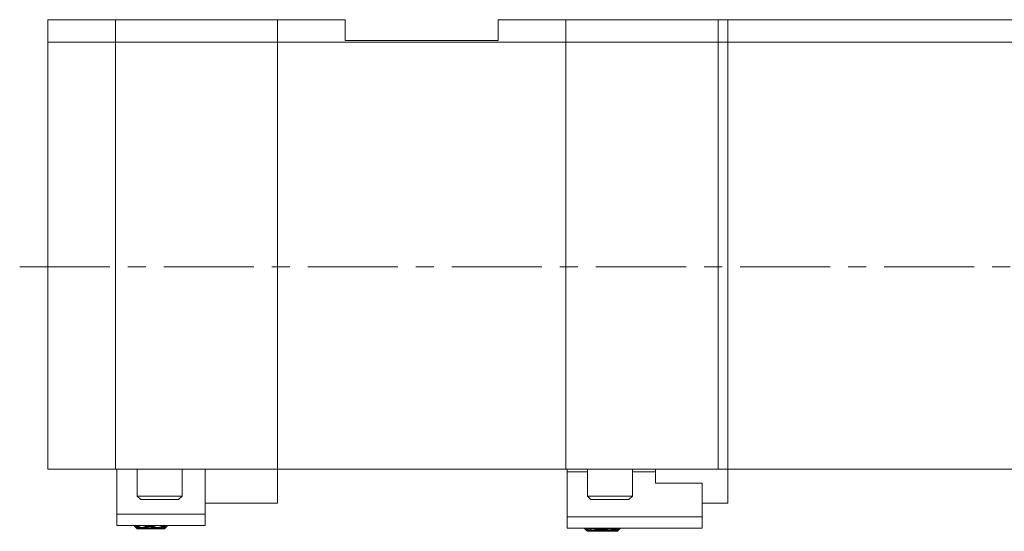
# Model space of a CAD drawing. Header units: inches. Extents: x 1.9 to 39.5, y 2.6 to 32.8.
# Tile 25 of 30: x 21.9 to 27.4, y 16.5 to 19.3. Entities that reach past the tile are written whole.
import ezdxf

# ---------------------------------------------------------------- set-up
doc = ezdxf.new("R2010")
doc.units = ezdxf.units.IN
doc.header["$MEASUREMENT"] = 0
doc.linetypes.add('CENTERX2', pattern=[0.8, 0.5, -0.1, 0.1, -0.1])

msp = doc.modelspace()

# ---------------------------------------------------------------- linework, layer by layer
at = {"color": 7, "linetype": 'Continuous', "lineweight": 15}
for p, q in [((22.1032, 19.3328), (22.4782, 19.3328)), ((22.1032, 19.2078), (22.1032, 19.3328)), ((22.4782, 19.3328), (22.4782, 19.2078)), ((22.4782, 19.3328), (23.3782, 19.3328)), ((23.3782, 19.2078), (23.3782, 19.3328)), ((23.3782, 19.3328), (23.7532, 19.3328)), ((23.7532, 19.3328), (23.7532, 19.2178)), ((24.6032, 19.3328), (24.9782, 19.3328)), ((24.6032, 19.2178), (24.6032, 19.3328)), ((24.9782, 19.3328), (24.9782, 19.2078)), ((24.9782, 19.3328), (25.8782, 19.3328)), ((25.8248, 19.3328), (30.1458, 19.3328)), ((25.8248, 19.2078), (25.8248, 19.3328)), ((25.8782, 19.3328), (25.8782, 19.2078)), ((22.1032, 16.8328), (22.1032, 19.2078)), ((22.4782, 19.2078), (22.1032, 19.2078)), ((22.4782, 16.8328), (22.4782, 19.2078)), ((23.3782, 19.2078), (22.4782, 19.2078)), ((24.9782, 19.2078), (23.3782, 19.2078)), ((23.3782, 16.8328), (23.3782, 19.2078)), ((24.6032, 19.2178), (23.7532, 19.2178)), ((24.9782, 16.8328), (24.9782, 19.2078)), ((25.8782, 19.2078), (24.9782, 19.2078)), ((25.8248, 16.8328), (25.8248, 19.2078)), ((30.1458, 19.2078), (25.8248, 19.2078)), ((25.8782, 16.8328), (25.8782, 19.2078)), ((22.1032, 16.8328), (22.4782, 16.8328)), ((22.4782, 16.8328), (23.3782, 16.8328)), ((22.4862, 16.8328), (22.5982, 16.8328)), ((22.4862, 16.8328), (22.4862, 16.8328)), ((22.4862, 16.5828), (22.4862, 16.8328)), ((22.5982, 16.8328), (22.5982, 16.684)), ((22.8482, 16.684), (22.8482, 16.8328)), ((22.8482, 16.8328), (22.9762, 16.8328)), ((22.9762, 16.8328), (22.9762, 16.8328)), ((22.9762, 16.5828), (22.9762, 16.8328)), ((23.3782, 16.8328), (24.9782, 16.8328)), ((23.3782, 16.6453), (23.3782, 16.8328)), ((24.9782, 16.8328), (25.8782, 16.8328)), ((24.9862, 16.818), (24.9862, 16.8328)), ((24.9862, 16.818), (25.0982, 16.818)), ((24.9862, 16.568), (24.9862, 16.818)), ((25.0982, 16.8328), (25.0982, 16.684)), ((25.3482, 16.684), (25.3482, 16.8328)), ((25.3482, 16.818), (25.4762, 16.818)), ((25.4762, 16.8328), (25.4762, 16.818)), ((25.4762, 16.818), (25.4762, 16.755)), ((25.8248, 16.8328), (30.1458, 16.8328)), ((25.8782, 16.6453), (25.8782, 16.8328)), ((25.7362, 16.755), (25.4762, 16.755)), ((25.7362, 16.568), (25.7362, 16.755)), ((22.5982, 16.684), (22.6182, 16.664)), ((22.5982, 16.684), (22.8482, 16.684)), ((22.8282, 16.664), (22.8482, 16.684)), ((25.0982, 16.684), (25.1182, 16.664)), ((25.0982, 16.684), (25.3482, 16.684)), ((25.3282, 16.664), (25.3482, 16.684)), ((22.8282, 16.664), (22.6182, 16.664)), ((22.9762, 16.6453), (23.3782, 16.6453)), ((25.3282, 16.664), (25.1182, 16.664)), ((25.7362, 16.6453), (25.8782, 16.6453)), ((22.4862, 16.5828), (22.9762, 16.5828)), ((22.4862, 16.5198), (22.4862, 16.5828)), ((22.9762, 16.5198), (22.9762, 16.5828)), ((24.9862, 16.505), (24.9862, 16.568)), ((24.9862, 16.568), (25.7362, 16.568)), ((25.7362, 16.505), (25.7362, 16.568)), ((22.4862, 16.5198), (22.9762, 16.5198)), ((22.5832, 16.5173), (22.5832, 16.5198)), ((22.5832, 16.5173), (22.5982, 16.5023)), ((22.5982, 16.5063), (22.5901, 16.5134)), ((22.5901, 16.5134), (22.5915, 16.5107)), ((22.5932, 16.518), (22.5915, 16.5171)), ((22.5915, 16.5171), (22.5982, 16.5095)), ((22.5915, 16.5171), (22.5941, 16.517)), ((22.5923, 16.5198), (22.5982, 16.5153)), ((22.5982, 16.5122), (22.5932, 16.518)), ((22.5982, 16.5189), (22.597, 16.5198)), ((22.5982, 16.5153), (22.5982, 16.5122)), ((22.658, 16.517), (22.658, 16.5137)), ((22.668, 16.5153), (22.668, 16.5122)), ((22.678, 16.517), (22.678, 16.5137)), ((22.7477, 16.5137), (22.7466, 16.5173)), ((22.7466, 16.5172), (22.7469, 16.5172)), ((22.7545, 16.5198), (22.7502, 16.5166)), ((22.7502, 16.5166), (22.7502, 16.5198)), ((22.7502, 16.5111), (22.7559, 16.5177)), ((22.7502, 16.5023), (22.7652, 16.5173)), ((22.7513, 16.5174), (22.7559, 16.5177)), ((22.7519, 16.5179), (22.7559, 16.5177)), ((22.7527, 16.5185), (22.7559, 16.5177)), ((22.7559, 16.5177), (22.7559, 16.5177)), ((22.7559, 16.5177), (22.7559, 16.5177)), ((22.7652, 16.5198), (22.7652, 16.5173)), ((22.5915, 16.5107), (22.5929, 16.5109)), ((22.5915, 16.5107), (22.5982, 16.5046)), ((22.5932, 16.5087), (22.5915, 16.5096)), ((22.5915, 16.5096), (22.5982, 16.5026)), ((22.5982, 16.5034), (22.5932, 16.5087)), ((22.5982, 16.5095), (22.5982, 16.5063)), ((22.5982, 16.5046), (22.5982, 16.5034)), ((22.5982, 16.5026), (22.5982, 16.5023)), ((22.5982, 16.5023), (22.603, 16.5023)), ((22.6133, 16.5101), (22.613, 16.5077)), ((22.613, 16.5028), (22.613, 16.5024)), ((22.623, 16.5067), (22.6233, 16.5089)), ((22.623, 16.5023), (22.623, 16.5025)), ((22.6333, 16.5102), (22.633, 16.5077)), ((22.633, 16.5028), (22.633, 16.5024)), ((22.643, 16.5023), (22.693, 16.5023)), ((22.658, 16.5054), (22.658, 16.5039)), ((22.668, 16.5046), (22.668, 16.5034)), ((22.678, 16.5054), (22.678, 16.5039)), ((22.703, 16.5077), (22.7026, 16.5102)), ((22.703, 16.5024), (22.7029, 16.5028)), ((22.7127, 16.5089), (22.713, 16.5067)), ((22.713, 16.5025), (22.713, 16.5023)), ((22.723, 16.5077), (22.7226, 16.5101)), ((22.723, 16.5024), (22.7229, 16.5028)), ((22.733, 16.5023), (22.7502, 16.5023)), ((22.7477, 16.504), (22.7473, 16.5054)), ((22.7575, 16.5117), (22.7502, 16.5052)), ((22.7502, 16.5052), (22.7502, 16.5111)), ((22.7502, 16.5031), (22.7559, 16.5091)), ((22.7502, 16.5023), (22.7502, 16.5031)), ((22.7544, 16.509), (22.7559, 16.509)), ((22.7547, 16.5092), (22.7559, 16.5091)), ((22.7559, 16.5091), (22.7575, 16.5117)), ((22.7559, 16.5091), (22.7559, 16.509)), ((22.7559, 16.509), (22.7559, 16.5091)), ((24.9862, 16.505), (25.7362, 16.505)), ((25.0832, 16.5029), (25.0832, 16.505)), ((25.0832, 16.5029), (25.0982, 16.4879)), ((25.0982, 16.4919), (25.0901, 16.499)), ((25.0901, 16.499), (25.0915, 16.4963)), ((25.0932, 16.5036), (25.0915, 16.5027)), ((25.0915, 16.5027), (25.0982, 16.4951)), ((25.0915, 16.5027), (25.0941, 16.5026)), ((25.0915, 16.4963), (25.0929, 16.4965)), ((25.0915, 16.4963), (25.0982, 16.4902)), ((25.0932, 16.4943), (25.0915, 16.4952)), ((25.0915, 16.4952), (25.0982, 16.4882)), ((25.0928, 16.505), (25.0982, 16.5009)), ((25.0982, 16.4978), (25.0932, 16.5036)), ((25.0982, 16.489), (25.0932, 16.4943)), ((25.0982, 16.5045), (25.0975, 16.505)), ((25.0982, 16.5009), (25.0982, 16.4978)), ((25.0982, 16.4951), (25.0982, 16.4919)), ((25.0982, 16.4902), (25.0982, 16.489)), ((25.0982, 16.4882), (25.0982, 16.4879)), ((25.0982, 16.4879), (25.103, 16.4879)), ((25.1132, 16.5045), (25.1125, 16.505)), ((25.113, 16.4936), (25.113, 16.4933)), ((25.113, 16.4882), (25.113, 16.488)), ((25.113, 16.4881), (25.1132, 16.4879)), ((25.1132, 16.5009), (25.1132, 16.4978)), ((25.1132, 16.4951), (25.1132, 16.4919)), ((25.1132, 16.4902), (25.1132, 16.489)), ((25.1132, 16.4882), (25.1132, 16.4879)), ((25.1132, 16.4879), (25.118, 16.4879)), ((25.123, 16.4923), (25.123, 16.4928)), ((25.123, 16.4879), (25.123, 16.4879)), ((25.1282, 16.4951), (25.128, 16.4933)), ((25.128, 16.4882), (25.128, 16.488)), ((25.1332, 16.4951), (25.133, 16.4933)), ((25.133, 16.4882), (25.133, 16.488)), ((25.138, 16.4923), (25.138, 16.4928)), ((25.138, 16.4879), (25.138, 16.4879)), ((25.143, 16.4879), (25.193, 16.4879)), ((25.158, 16.4879), (25.208, 16.4879)), ((25.168, 16.4985), (25.168, 16.4978)), ((25.168, 16.4893), (25.168, 16.489)), ((25.173, 16.5018), (25.173, 16.4993)), ((25.173, 16.4906), (25.173, 16.4895)), ((25.178, 16.5018), (25.178, 16.4993)), ((25.178, 16.4906), (25.178, 16.4895)), ((25.183, 16.4985), (25.183, 16.4978)), ((25.183, 16.4893), (25.183, 16.489)), ((25.2129, 16.4928), (25.213, 16.4923)), ((25.213, 16.4879), (25.213, 16.4879)), ((25.218, 16.4933), (25.2177, 16.4951)), ((25.218, 16.488), (25.218, 16.4882)), ((25.223, 16.4933), (25.2227, 16.4951)), ((25.223, 16.488), (25.223, 16.4882)), ((25.2279, 16.4928), (25.228, 16.4923)), ((25.228, 16.4879), (25.228, 16.4879)), ((25.233, 16.4879), (25.2502, 16.4879)), ((25.248, 16.4879), (25.2652, 16.4879)), ((25.2502, 16.5022), (25.2502, 16.505)), ((25.2533, 16.5045), (25.2502, 16.5022)), ((25.2502, 16.4967), (25.2515, 16.4982)), ((25.2502, 16.4908), (25.2502, 16.4967)), ((25.2502, 16.4879), (25.2502, 16.4887)), ((25.2627, 16.4993), (25.2616, 16.5029)), ((25.2616, 16.5028), (25.2619, 16.5028)), ((25.2627, 16.4896), (25.2623, 16.491)), ((25.269, 16.505), (25.2652, 16.5022)), ((25.2652, 16.5022), (25.2652, 16.505)), ((25.2652, 16.4967), (25.2709, 16.5033)), ((25.2652, 16.4879), (25.2802, 16.5029)), ((25.2725, 16.4973), (25.2652, 16.4908)), ((25.2652, 16.4908), (25.2652, 16.4967)), ((25.2652, 16.4887), (25.2709, 16.4947)), ((25.2652, 16.4879), (25.2652, 16.4887)), ((25.2663, 16.503), (25.2709, 16.5033)), ((25.2669, 16.5035), (25.2709, 16.5033)), ((25.2677, 16.5041), (25.2709, 16.5033)), ((25.2694, 16.4946), (25.2709, 16.4946)), ((25.2697, 16.4948), (25.2709, 16.4947)), ((25.2709, 16.5033), (25.2709, 16.5033)), ((25.2709, 16.5033), (25.2709, 16.5033)), ((25.2709, 16.4947), (25.2725, 16.4973)), ((25.2709, 16.4947), (25.2709, 16.4946)), ((25.2709, 16.4946), (25.2709, 16.4947)), ((25.2802, 16.505), (25.2802, 16.5029))]:
    msp.add_line(p, q, dxfattribs=at)
at = {"color": 7, "linetype": 'CENTERX2', "lineweight": 0}
msp.add_line((21.9461, 17.9578), (32.881, 17.9578), dxfattribs=at)
at = {"color": 7, "linetype": 'Continuous', "lineweight": 15}
for centre, major_axis, ratio, start_param, end_param in [((22.648, 16.8088), (0.5245, 0.1679), 0.488877, 4.463282, 4.472146), ((22.668, 16.8088), (0.5245, 0.1679), 0.488877, 4.425365, 4.472225), ((22.688, 16.8088), (0.5304, -0.0387), 0.57322, 4.584363, 4.631513), ((22.668, 16.8088), (0.5275, -0.1101), 0.542256, 4.740178, 4.806248), ((22.648, 16.8088), (0.5275, 0.1101), 0.542256, 4.552603, 4.61853), ((22.668, 16.8088), (0.5275, 0.1101), 0.542256, 4.533691, 4.599692), ((22.688, 16.8088), (0.5275, -0.1101), 0.542256, 4.740257, 4.787403), ((22.648, 16.8088), (0.5275, 0.1101), 0.542256, 4.637375, 4.684521), ((22.668, 16.8088), (0.5275, -0.1101), 0.542256, 4.825086, 4.891087), ((22.668, 16.8088), (0.5275, 0.1101), 0.542256, 4.61853, 4.6846), ((22.688, 16.8088), (0.5275, -0.1101), 0.542256, 4.806248, 4.872175), ((22.668, 16.8088), (0.5245, -0.1679), 0.488877, 4.952553, 5.018348), ((22.648, 16.8088), (0.5304, 0.0387), 0.57322, 4.793265, 4.859467), ((22.688, 16.8088), (0.5245, -0.1679), 0.488877, 4.952632, 4.985175), ((22.668, 16.8088), (0.5304, -0.0387), 0.57322, 4.622471, 4.650425), ((22.648, 16.8088), (0.5275, 0.1101), 0.542256, 4.505841, 4.533691), ((22.668, 16.8088), (0.5275, 0.1101), 0.542256, 4.467924, 4.514784), ((22.688, 16.8088), (0.5304, 0.0387), 0.57322, 4.500662, 4.547812), ((22.668, 16.8088), (0.5304, 0.0387), 0.57322, 4.53877, 4.566724), ((22.648, 16.8088), (0.5304, 0.0387), 0.57322, 4.576687, 4.604537), ((22.668, 16.8088), (0.5304, 0.0387), 0.57322, 4.566724, 4.585631), ((22.668, 16.8088), (0.5304, -0.0387), 0.57322, 4.669332, 4.735401), ((22.648, 16.8088), (0.5304, 0.0387), 0.57322, 4.62345, 4.689376), ((22.668, 16.8088), (0.5304, 0.0387), 0.57322, 4.585631, 4.604537), ((22.688, 16.8088), (0.5304, -0.0387), 0.57322, 4.650425, 4.716557), ((22.668, 16.8088), (0.5304, 0.0387), 0.57322, 4.604537, 4.670538), ((22.688, 16.8088), (0.5304, 0.0387), 0.57322, 4.566724, 4.585631), ((22.648, 16.8088), (0.5304, 0.0387), 0.57322, 4.708221, 4.774352), ((22.668, 16.8088), (0.5304, -0.0387), 0.57322, 4.754239, 4.820241), ((22.668, 16.8088), (0.5304, 0.0387), 0.57322, 4.689376, 4.755446), ((22.688, 16.8088), (0.5304, -0.0387), 0.57322, 4.735401, 4.801328), ((22.648, 16.8088), (0.5304, -0.0387), 0.57322, 4.839147, 4.858054), ((22.668, 16.8088), (0.5304, -0.0387), 0.57322, 4.820241, 4.839147), ((22.668, 16.8088), (0.5275, -0.1101), 0.542256, 4.909993, 4.975788), ((22.648, 16.8088), (0.5304, -0.0387), 0.57322, 4.876966, 4.943168), ((22.668, 16.8088), (0.5304, -0.0387), 0.57322, 4.839147, 4.858053), ((22.668, 16.8088), (0.5304, 0.0387), 0.57322, 4.774352, 4.826098), ((22.688, 16.8088), (0.5275, -0.1101), 0.542256, 4.891087, 4.942616), ((22.668, 16.8088), (0.5304, -0.0387), 0.57322, 4.858054, 4.909799), ((22.688, 16.8088), (0.5304, -0.0387), 0.57322, 4.820241, 4.839147), ((25.168, 16.7944), (0.5245, 0.1679), 0.488877, 4.425365, 4.472225), ((25.188, 16.7944), (0.5304, -0.0387), 0.57322, 4.584363, 4.631513), ((25.168, 16.7944), (0.5304, -0.0387), 0.57322, 4.622471, 4.650425), ((25.148, 16.7944), (0.5275, 0.1101), 0.542256, 4.505841, 4.533691), ((25.168, 16.7944), (0.5275, 0.1101), 0.542256, 4.467924, 4.514784), ((25.188, 16.7944), (0.5304, 0.0387), 0.57322, 4.500662, 4.547812), ((25.168, 16.7944), (0.5304, 0.0387), 0.57322, 4.53877, 4.566724), ((25.148, 16.7944), (0.5304, 0.0387), 0.57322, 4.576687, 4.604537), ((25.183, 16.7944), (0.5245, 0.1679), 0.488877, 4.425365, 4.472225), ((25.203, 16.7944), (0.5304, -0.0387), 0.57322, 4.584363, 4.631513), ((25.183, 16.7944), (0.5304, -0.0387), 0.57322, 4.622471, 4.650425), ((25.163, 16.7944), (0.5275, 0.1101), 0.542256, 4.505841, 4.533691), ((25.183, 16.7944), (0.5275, 0.1101), 0.542256, 4.467924, 4.514784), ((25.203, 16.7944), (0.5304, 0.0387), 0.57322, 4.500662, 4.547812), ((25.183, 16.7944), (0.5304, 0.0387), 0.57322, 4.53877, 4.566724), ((25.168, 16.7944), (0.5304, 0.0387), 0.57322, 4.567123, 4.585631), ((25.163, 16.7944), (0.5304, 0.0387), 0.57322, 4.576687, 4.604537), ((25.168, 16.7944), (0.5275, -0.1101), 0.542256, 4.740178, 4.806248), ((25.148, 16.7944), (0.5275, 0.1101), 0.542256, 4.552603, 4.61853), ((25.168, 16.7944), (0.5304, -0.0387), 0.57322, 4.669332, 4.735401), ((25.148, 16.7944), (0.5304, 0.0387), 0.57322, 4.62345, 4.689376), ((25.168, 16.7944), (0.5304, 0.0387), 0.57322, 4.585631, 4.59981), ((25.183, 16.7944), (0.5304, 0.0387), 0.57322, 4.571451, 4.585631), ((25.168, 16.7944), (0.5275, 0.1101), 0.542256, 4.533691, 4.599692), ((25.188, 16.7944), (0.5304, -0.0387), 0.57322, 4.650425, 4.716557), ((25.168, 16.7944), (0.5304, 0.0387), 0.57322, 4.604537, 4.670538), ((25.188, 16.7944), (0.5304, 0.0387), 0.57322, 4.566724, 4.585631), ((25.183, 16.7944), (0.5275, -0.1101), 0.542256, 4.740178, 4.806248), ((25.163, 16.7944), (0.5275, 0.1101), 0.542256, 4.552603, 4.61853), ((25.183, 16.7944), (0.5304, -0.0387), 0.57322, 4.669332, 4.735401), ((25.163, 16.7944), (0.5304, 0.0387), 0.57322, 4.62345, 4.689376), ((25.183, 16.7944), (0.5304, 0.0387), 0.57322, 4.585631, 4.604537), ((25.183, 16.7944), (0.5275, 0.1101), 0.542256, 4.533691, 4.599692), ((25.203, 16.7944), (0.5304, -0.0387), 0.57322, 4.650425, 4.716557), ((25.183, 16.7944), (0.5304, 0.0387), 0.57322, 4.604537, 4.670538), ((25.203, 16.7944), (0.5304, 0.0387), 0.57322, 4.566724, 4.585631), ((25.188, 16.7944), (0.5275, -0.1101), 0.542256, 4.749906, 4.787403), ((25.203, 16.7944), (0.5275, -0.1101), 0.542256, 4.749069, 4.787403), ((25.148, 16.7944), (0.5275, 0.1101), 0.542256, 4.637375, 4.675709), ((25.168, 16.7944), (0.5275, -0.1101), 0.542256, 4.825086, 4.891087), ((25.148, 16.7944), (0.5304, 0.0387), 0.57322, 4.708221, 4.774352), ((25.168, 16.7944), (0.5304, -0.0387), 0.57322, 4.754239, 4.820241), ((25.168, 16.7944), (0.5275, 0.1101), 0.542256, 4.61853, 4.6846), ((25.188, 16.7944), (0.5275, -0.1101), 0.542256, 4.806248, 4.872175), ((25.168, 16.7944), (0.5304, 0.0387), 0.57322, 4.689376, 4.755446), ((25.188, 16.7944), (0.5304, -0.0387), 0.57322, 4.735401, 4.801328), ((25.163, 16.7944), (0.5275, 0.1101), 0.542256, 4.637375, 4.675709), ((25.183, 16.7944), (0.5275, -0.1101), 0.542256, 4.825086, 4.891087), ((25.163, 16.7944), (0.5304, 0.0387), 0.57322, 4.708221, 4.774352), ((25.183, 16.7944), (0.5304, -0.0387), 0.57322, 4.754239, 4.820241), ((25.183, 16.7944), (0.5275, 0.1101), 0.542256, 4.61853, 4.6846), ((25.203, 16.7944), (0.5275, -0.1101), 0.542256, 4.806248, 4.872175), ((25.183, 16.7944), (0.5304, 0.0387), 0.57322, 4.689376, 4.755446), ((25.203, 16.7944), (0.5304, -0.0387), 0.57322, 4.735401, 4.801328), ((25.148, 16.7944), (0.5304, -0.0387), 0.57322, 4.839147, 4.858054), ((25.168, 16.7944), (0.5304, -0.0387), 0.57322, 4.820241, 4.839147), ((25.163, 16.7944), (0.5304, -0.0387), 0.57322, 4.839147, 4.858054), ((25.168, 16.7944), (0.5245, -0.1679), 0.488877, 4.952553, 5.018348), ((25.148, 16.7944), (0.5304, 0.0387), 0.57322, 4.793265, 4.859467), ((25.168, 16.7944), (0.5275, -0.1101), 0.542256, 4.909993, 4.975788), ((25.148, 16.7944), (0.5304, -0.0387), 0.57322, 4.876966, 4.943168), ((25.168, 16.7944), (0.5304, -0.0387), 0.57322, 4.839147, 4.853327), ((25.183, 16.7944), (0.5304, -0.0387), 0.57322, 4.824968, 4.839147), ((25.168, 16.7944), (0.5304, 0.0387), 0.57322, 4.774352, 4.826098), ((25.188, 16.7944), (0.5275, -0.1101), 0.542256, 4.891087, 4.942616), ((25.168, 16.7944), (0.5304, -0.0387), 0.57322, 4.858054, 4.909799), ((25.188, 16.7944), (0.5304, -0.0387), 0.57322, 4.820241, 4.839147), ((25.183, 16.7944), (0.5245, -0.1679), 0.488877, 4.952553, 5.018348), ((25.163, 16.7944), (0.5304, 0.0387), 0.57322, 4.793265, 4.859467), ((25.183, 16.7944), (0.5275, -0.1101), 0.542256, 4.909993, 4.975788), ((25.163, 16.7944), (0.5304, -0.0387), 0.57322, 4.876966, 4.943168), ((25.183, 16.7944), (0.5304, -0.0387), 0.57322, 4.839147, 4.858054), ((25.188, 16.7944), (0.5245, -0.1679), 0.488877, 4.961713, 4.985175), ((25.183, 16.7944), (0.5304, 0.0387), 0.57322, 4.774352, 4.826098), ((25.203, 16.7944), (0.5275, -0.1101), 0.542256, 4.891087, 4.942616), ((25.183, 16.7944), (0.5304, -0.0387), 0.57322, 4.858054, 4.909799), ((25.203, 16.7944), (0.5304, -0.0387), 0.57322, 4.820241, 4.839147), ((25.203, 16.7944), (0.5245, -0.1679), 0.488877, 4.956767, 4.985175)]:
    msp.add_ellipse(centre, major_axis=major_axis, ratio=ratio, start_param=start_param, end_param=end_param, dxfattribs=at)

doc.saveas('drawing.dxf')
